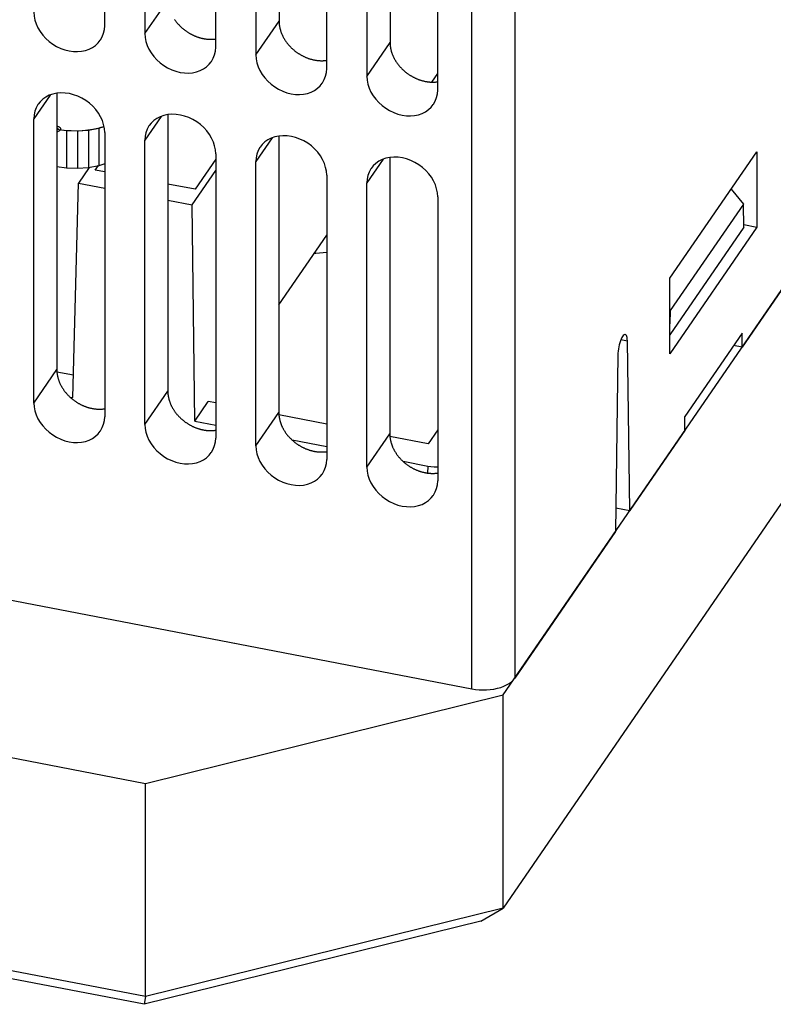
# Model space of a CAD drawing. Extents: x -837 to -216, y -123 to 601.
# Tile 74 of 136: x -305 to -279, y 380 to 416. Entities that reach past the tile are written whole.
import ezdxf

# ---------------------------------------------------------------- set-up
doc = ezdxf.new("R2010")
doc.units = 0
doc.header["$LTSCALE"] = 23.1
doc.layers.add('HEATSINK_AM_0', color=7, linetype='CONTINUOUS')

msp = doc.modelspace()

# ---------------------------------------------------------------- linework, layer by layer
at = {"layer": 'HEATSINK_AM_0', "color": 7}
for p, q in [((-288.172, 391.355), (-216.007, 496.424)), ((-216.007, 488.791), (-288.172, 383.723)), ((-287.762, 444.461), (-287.762, 391.953)), ((-289.3, 391.573), (-289.3, 444.081)), ((-302.446, 415.309), (-302.446, 431.338)), ((-296.19, 431.209), (-296.201, 415.477)), ((-301.008, 431.06), (-301.008, 415.032)), ((-298.471, 414.543), (-298.471, 430.571)), ((-292.215, 430.442), (-292.226, 414.71)), ((-297.033, 430.294), (-297.033, 414.266)), ((-294.496, 413.776), (-294.496, 429.804)), ((-293.058, 429.527), (-293.058, 413.499)), ((-290.521, 413.01), (-290.521, 429.038)), ((-301.008, 415.032), (-300.176, 416.243)), ((-297.033, 414.266), (-296.201, 415.477)), ((-293.058, 413.499), (-292.226, 414.71)), ((-290.732, 413.296), (-290.521, 413.603)), ((-304.4, 412.832), (-304.983, 411.983)), ((-304.154, 412.896), (-304.161, 403.003)), ((-300.425, 412.065), (-301.008, 411.216)), ((-300.179, 412.13), (-300.186, 402.236)), ((-304.983, 401.806), (-304.983, 411.983)), ((-302.655, 411.648), (-302.469, 411.706)), ((-302.498, 411.697), (-302.486, 411.701)), ((-302.486, 411.701), (-302.469, 411.706)), ((-304.155, 411.608), (-303.81, 411.561)), ((-303.81, 411.561), (-303.417, 411.549)), ((-303.81, 411.561), (-303.81, 410.212)), ((-303.417, 411.549), (-303.027, 411.579)), ((-303.417, 411.549), (-303.417, 410.201)), ((-303.027, 411.579), (-302.655, 411.648)), ((-303.027, 411.579), (-303.027, 410.23)), ((-302.655, 411.648), (-302.655, 410.299)), ((-302.511, 411.694), (-302.498, 411.697)), ((-302.446, 411.493), (-302.446, 401.317)), ((-296.204, 411.363), (-296.211, 401.47)), ((-301.008, 401.039), (-301.008, 411.216)), ((-296.45, 411.298), (-297.033, 410.449)), ((-298.471, 410.727), (-298.471, 400.55)), ((-282.202, 406.275), (-279.094, 410.801)), ((-279.094, 410.801), (-279.094, 408.098)), ((-302.655, 410.299), (-303.027, 410.23)), ((-302.782, 410.147), (-302.67, 410.31)), ((-302.446, 410.365), (-302.655, 410.299)), ((-298.471, 410.536), (-299.211, 409.458)), ((-297.033, 400.273), (-297.033, 410.449)), ((-292.475, 410.532), (-293.058, 409.683)), ((-292.229, 410.596), (-292.236, 400.703)), ((-303.81, 410.212), (-304.156, 410.259)), ((-303.417, 410.201), (-303.81, 410.212)), ((-303.027, 410.23), (-303.417, 410.201)), ((-303.003, 410.235), (-303.382, 409.682)), ((-302.446, 410.082), (-302.782, 410.147)), ((-299.315, 408.898), (-298.471, 410.126)), ((-294.496, 409.96), (-294.496, 399.783)), ((-303.584, 402), (-303.382, 409.682)), ((-303.382, 409.682), (-302.446, 409.502)), ((-299.211, 409.458), (-300.181, 409.645)), ((-293.058, 399.506), (-293.058, 409.683)), ((-280.014, 409.461), (-279.573, 408.926)), ((-300.181, 409.065), (-299.315, 408.898)), ((-299.221, 401.159), (-299.315, 408.898)), ((-290.521, 409.193), (-290.521, 399.017)), ((-279.573, 408.926), (-282.192, 405.113)), ((-279.555, 408.104), (-279.573, 408.926)), ((-279.557, 408.192), (-279.094, 408.098)), ((-279.555, 408.104), (-282.202, 404.251)), ((-279.094, 408.098), (-282.202, 403.572)), ((-296.209, 405.323), (-294.496, 407.816)), ((-277.657, 406.665), (-279.622, 403.803)), ((-282.202, 403.572), (-282.202, 406.275)), ((-282.192, 405.113), (-282.202, 405.127)), ((-282.192, 405.113), (-282.202, 404.638)), ((-279.622, 404.312), (-281.673, 401.326)), ((-279.622, 403.803), (-279.622, 404.312)), ((-283.957, 404.079), (-283.726, 404.034)), ((-283.639, 397.956), (-283.726, 404.034)), ((-279.621, 403.805), (-279.927, 403.868)), ((-284.068, 403.521), (-284.155, 397.204)), ((-304.983, 401.806), (-304.161, 403.003)), ((-303.563, 402.798), (-304.155, 402.912)), ((-301.008, 401.039), (-300.186, 402.236)), ((-303.687, 402.02), (-303.584, 402)), ((-299.221, 401.159), (-298.735, 401.866)), ((-298.471, 401.816), (-298.735, 401.866)), ((-299.221, 401.159), (-298.471, 401.014)), ((-297.033, 400.273), (-296.211, 401.47)), ((-294.496, 401.049), (-296.205, 401.379)), ((-281.674, 400.815), (-281.671, 401.329)), ((-290.521, 400.843), (-290.862, 400.348)), ((-281.673, 400.818), (-283.639, 397.956)), ((-295.737, 400.487), (-294.496, 400.247)), ((-293.058, 399.506), (-292.236, 400.703)), ((-290.862, 400.348), (-292.23, 400.612)), ((-291.762, 399.72), (-290.878, 399.549)), ((-290.878, 399.549), (-290.88, 399.3)), ((-284.143, 398.053), (-283.639, 397.956)), ((-284.155, 397.204), (-287.762, 391.953)), ((-314.92, 396.514), (-289.3, 391.573)), ((-300.989, 388.188), (-288.172, 391.355)), ((-288.172, 383.723), (-288.172, 391.355)), ((-313.91, 390.68), (-300.989, 388.188)), ((-300.989, 380.556), (-300.989, 388.188)), ((-288.172, 383.723), (-300.989, 380.556)), ((-288.97, 383.262), (-288.172, 383.723)), ((-288.97, 383.262), (-301.036, 380.28)), ((-300.989, 380.556), (-313.91, 383.048)), ((-301.036, 380.28), (-313.944, 382.77)), ((-300.989, 380.556), (-301.036, 380.28))]:
    msp.add_line(p, q, dxfattribs=at)
for points in [[(-304.983, 415.799), (-304.974, 415.658), (-304.946, 415.517), (-304.9, 415.376), (-304.837, 415.238), (-304.758, 415.105), (-304.664, 414.978), (-304.556, 414.86), (-304.437, 414.752), (-304.306, 414.656), (-304.167, 414.572), (-304.021, 414.502), (-303.87, 414.448), (-303.718, 414.41), (-303.566, 414.389), (-303.416, 414.384), (-303.27, 414.396), (-303.13, 414.425), (-302.999, 414.471), (-302.878, 414.532), (-302.769, 414.608), (-302.674, 414.699), (-302.602, 414.79)], [(-302.602, 414.79), (-302.593, 414.802), (-302.53, 414.917), (-302.483, 415.041), (-302.455, 415.172), (-302.446, 415.309)], [(-301.008, 415.032), (-300.999, 414.891), (-300.971, 414.751), (-300.925, 414.61), (-300.862, 414.471), (-300.783, 414.338), (-300.689, 414.211), (-300.581, 414.093), (-300.462, 413.986), (-300.331, 413.889), (-300.192, 413.805), (-300.046, 413.736), (-299.896, 413.681), (-299.743, 413.643), (-299.591, 413.622), (-299.441, 413.617), (-299.295, 413.63), (-299.155, 413.659), (-299.024, 413.704), (-298.903, 413.765), (-298.794, 413.842), (-298.699, 413.932), (-298.627, 414.023)], [(-298.627, 414.023), (-298.618, 414.036), (-298.555, 414.151), (-298.508, 414.275), (-298.481, 414.405), (-298.471, 414.543)], [(-297.033, 414.266), (-297.024, 414.125), (-296.996, 413.984), (-296.95, 413.843), (-296.888, 413.705), (-296.808, 413.571), (-296.714, 413.444), (-296.606, 413.327), (-296.487, 413.219), (-296.356, 413.122), (-296.217, 413.038), (-296.071, 412.969), (-295.921, 412.915), (-295.768, 412.877), (-295.616, 412.855), (-295.466, 412.851), (-295.32, 412.863), (-295.18, 412.892), (-295.049, 412.938), (-294.928, 412.999), (-294.82, 413.075), (-294.724, 413.166), (-294.652, 413.257)], [(-294.652, 413.257), (-294.643, 413.269), (-294.58, 413.384), (-294.533, 413.508), (-294.506, 413.638), (-294.496, 413.776)], [(-293.058, 413.499), (-293.049, 413.358), (-293.021, 413.217), (-292.976, 413.076), (-292.913, 412.938), (-292.833, 412.805), (-292.739, 412.678), (-292.632, 412.56), (-292.512, 412.452), (-292.381, 412.356), (-292.242, 412.272), (-292.096, 412.202), (-291.946, 412.148), (-291.793, 412.11), (-291.641, 412.089), (-291.491, 412.084), (-291.345, 412.096), (-291.205, 412.125), (-291.074, 412.171), (-290.953, 412.232), (-290.845, 412.308), (-290.749, 412.399), (-290.677, 412.49)], [(-302.446, 411.493), (-302.455, 411.634), (-302.483, 411.775), (-302.529, 411.916), (-302.592, 412.054), (-302.671, 412.188), (-302.765, 412.314), (-302.873, 412.432), (-302.992, 412.54), (-303.123, 412.637), (-303.262, 412.72), (-303.408, 412.79), (-303.559, 412.844), (-303.711, 412.882), (-303.863, 412.904), (-304.013, 412.908), (-304.159, 412.896), (-304.299, 412.867), (-304.43, 412.821), (-304.551, 412.76), (-304.66, 412.684), (-304.755, 412.593), (-304.827, 412.502)], [(-290.677, 412.49), (-290.669, 412.502), (-290.605, 412.617), (-290.558, 412.741), (-290.531, 412.872), (-290.521, 413.01)], [(-304.827, 412.502), (-304.836, 412.49), (-304.899, 412.375), (-304.946, 412.251), (-304.974, 412.12), (-304.983, 411.983)], [(-298.471, 410.727), (-298.481, 410.868), (-298.508, 411.008), (-298.554, 411.149), (-298.617, 411.287), (-298.696, 411.421), (-298.79, 411.548), (-298.898, 411.665), (-299.017, 411.773), (-299.148, 411.87), (-299.287, 411.954), (-299.433, 412.023), (-299.584, 412.077), (-299.736, 412.115), (-299.888, 412.137), (-300.038, 412.141), (-300.184, 412.129), (-300.324, 412.1), (-300.455, 412.055), (-300.576, 411.993), (-300.685, 411.917), (-300.78, 411.827), (-300.852, 411.736)], [(-304.024, 411.586), (-304.015, 411.605), (-304.014, 411.625), (-304.021, 411.645), (-304.036, 411.663), (-304.058, 411.679), (-304.086, 411.693), (-304.119, 411.703), (-304.155, 411.709)], [(-300.852, 411.736), (-300.861, 411.723), (-300.925, 411.608), (-300.971, 411.484), (-300.999, 411.354), (-301.008, 411.216)], [(-304.155, 411.611), (-303.906, 411.575), (-303.65, 411.556), (-303.385, 411.555), (-303.129, 411.572), (-302.873, 411.608), (-302.629, 411.661)], [(-304.118, 411.604), (-304.114, 411.612), (-304.113, 411.62), (-304.116, 411.628), (-304.122, 411.636), (-304.13, 411.643), (-304.142, 411.649), (-304.155, 411.653)], [(-304.155, 411.582), (-304.147, 411.584), (-304.139, 411.587), (-304.132, 411.591), (-304.127, 411.595), (-304.122, 411.599), (-304.118, 411.604)], [(-304.155, 411.526), (-304.126, 411.531), (-304.099, 411.538), (-304.075, 411.547), (-304.054, 411.558), (-304.036, 411.571), (-304.024, 411.586)], [(-302.629, 411.661), (-302.61, 411.665), (-302.591, 411.67), (-302.573, 411.676), (-302.554, 411.681), (-302.536, 411.686), (-302.511, 411.694)], [(-294.496, 409.96), (-294.506, 410.101), (-294.533, 410.241), (-294.579, 410.382), (-294.642, 410.521), (-294.721, 410.654), (-294.815, 410.781), (-294.923, 410.899), (-295.043, 411.007), (-295.173, 411.103), (-295.313, 411.187), (-295.458, 411.256), (-295.609, 411.311), (-295.761, 411.349), (-295.913, 411.37), (-296.063, 411.375), (-296.209, 411.363), (-296.349, 411.333), (-296.48, 411.288), (-296.601, 411.227), (-296.71, 411.151), (-296.805, 411.06), (-296.877, 410.969)], [(-296.877, 410.969), (-296.886, 410.957), (-296.95, 410.842), (-296.996, 410.718), (-297.024, 410.587), (-297.033, 410.449)], [(-290.521, 409.193), (-290.531, 409.334), (-290.558, 409.475), (-290.604, 409.616), (-290.667, 409.754), (-290.746, 409.888), (-290.841, 410.014), (-290.948, 410.132), (-291.068, 410.24), (-291.198, 410.337), (-291.338, 410.42), (-291.484, 410.49), (-291.634, 410.544), (-291.786, 410.582), (-291.938, 410.604), (-292.089, 410.608), (-292.234, 410.596), (-292.374, 410.567), (-292.505, 410.521), (-292.626, 410.46), (-292.735, 410.384), (-292.83, 410.293), (-292.903, 410.202)], [(-292.903, 410.202), (-292.911, 410.19), (-292.975, 410.075), (-293.021, 409.951), (-293.049, 409.82), (-293.058, 409.683)], [(-294.496, 407.193), (-294.621, 407.178), (-294.881, 407.161), (-294.946, 407.161)], [(-283.802, 404.261), (-283.823, 404.26), (-283.848, 404.248), (-283.873, 404.224), (-283.9, 404.19), (-283.926, 404.146), (-283.951, 404.092), (-283.976, 404.031), (-283.998, 403.964), (-284.018, 403.892), (-284.035, 403.817), (-284.049, 403.741), (-284.059, 403.665), (-284.066, 403.592), (-284.068, 403.521)], [(-283.726, 404.034), (-283.729, 404.096), (-283.736, 404.149), (-283.747, 404.193), (-283.762, 404.227), (-283.78, 404.25), (-283.802, 404.261)], [(-304.983, 401.806), (-304.974, 401.665), (-304.946, 401.524), (-304.9, 401.383), (-304.837, 401.245), (-304.758, 401.112), (-304.664, 400.985), (-304.556, 400.867), (-304.437, 400.759), (-304.306, 400.663), (-304.167, 400.579), (-304.021, 400.509), (-303.87, 400.455), (-303.718, 400.417), (-303.566, 400.396), (-303.416, 400.391), (-303.27, 400.403), (-303.13, 400.433), (-302.999, 400.478), (-302.878, 400.539), (-302.769, 400.615), (-302.674, 400.706), (-302.602, 400.797)], [(-302.602, 400.797), (-302.593, 400.809), (-302.53, 400.924), (-302.483, 401.048), (-302.455, 401.179), (-302.446, 401.317)], [(-301.008, 401.039), (-300.999, 400.898), (-300.971, 400.758), (-300.925, 400.617), (-300.862, 400.479), (-300.783, 400.345), (-300.689, 400.218), (-300.581, 400.1), (-300.462, 399.993), (-300.331, 399.896), (-300.192, 399.812), (-300.046, 399.743), (-299.896, 399.689), (-299.743, 399.651), (-299.591, 399.629), (-299.441, 399.624), (-299.295, 399.637), (-299.155, 399.666), (-299.024, 399.711), (-298.903, 399.773), (-298.794, 399.849), (-298.699, 399.939), (-298.627, 400.03)], [(-298.627, 400.03), (-298.618, 400.043), (-298.555, 400.158), (-298.508, 400.282), (-298.481, 400.412), (-298.471, 400.55)], [(-297.033, 400.273), (-297.024, 400.132), (-296.996, 399.991), (-296.95, 399.85), (-296.888, 399.712), (-296.808, 399.578), (-296.714, 399.452), (-296.606, 399.334), (-296.487, 399.226), (-296.356, 399.129), (-296.217, 399.046), (-296.071, 398.976), (-295.921, 398.922), (-295.768, 398.884), (-295.616, 398.862), (-295.466, 398.858), (-295.32, 398.87), (-295.18, 398.899), (-295.049, 398.945), (-294.928, 399.006), (-294.82, 399.082), (-294.724, 399.173), (-294.652, 399.264)], [(-294.652, 399.264), (-294.643, 399.276), (-294.58, 399.391), (-294.533, 399.515), (-294.506, 399.646), (-294.496, 399.783)], [(-293.058, 399.506), (-293.049, 399.365), (-293.021, 399.225), (-292.976, 399.084), (-292.913, 398.945), (-292.833, 398.812), (-292.739, 398.685), (-292.632, 398.567), (-292.512, 398.459), (-292.381, 398.363), (-292.242, 398.279), (-292.096, 398.21), (-291.946, 398.155), (-291.793, 398.117), (-291.641, 398.096), (-291.491, 398.091), (-291.345, 398.103), (-291.205, 398.133), (-291.074, 398.178), (-290.953, 398.239), (-290.845, 398.315), (-290.749, 398.406), (-290.677, 398.497)], [(-290.878, 399.549), (-290.761, 399.531), (-290.642, 399.522), (-290.522, 399.521), (-290.521, 399.521)], [(-290.677, 398.497), (-290.669, 398.51), (-290.605, 398.624), (-290.558, 398.748), (-290.531, 398.879), (-290.521, 399.017)], [(-289.3, 391.573), (-289.169, 391.552), (-289.037, 391.539), (-288.903, 391.534), (-288.768, 391.538), (-288.636, 391.549), (-288.506, 391.568), (-288.382, 391.594), (-288.264, 391.627), (-288.154, 391.668), (-288.052, 391.714), (-287.961, 391.767), (-287.882, 391.825), (-287.815, 391.886), (-287.762, 391.953)]]:
    msp.add_lwpolyline(points, dxfattribs=at)
for points in [[(-299.944, 415.536, 0), (-299.932, 415.52, 0), (-299.921, 415.504, 0), (-299.91, 415.488, 0), (-299.898, 415.472, 0), (-299.886, 415.457, 0), (-299.873, 415.441, 0), (-299.861, 415.426, 0), (-299.848, 415.41, 0), (-299.835, 415.395, 0), (-299.822, 415.38, 0), (-299.809, 415.365, 0), (-299.795, 415.351, 0), (-299.782, 415.336, 0), (-299.768, 415.322, 0), (-299.754, 415.307, 0), (-299.739, 415.293, 0), (-299.725, 415.279, 0), (-299.71, 415.265, 0), (-299.695, 415.252, 0), (-299.68, 415.238, 0), (-299.665, 415.225, 0), (-299.65, 415.212, 0), (-299.634, 415.199, 0), (-299.619, 415.186, 0), (-299.603, 415.174, 0), (-299.587, 415.161, 0), (-299.571, 415.149, 0), (-299.554, 415.137, 0), (-299.538, 415.125, 0), (-299.521, 415.113, 0), (-299.504, 415.102, 0), (-299.487, 415.091, 0), (-299.47, 415.08, 0), (-299.453, 415.069, 0), (-299.436, 415.058, 0), (-299.419, 415.048, 0), (-299.401, 415.038, 0), (-299.384, 415.028, 0), (-299.366, 415.018, 0), (-299.348, 415.008, 0), (-299.33, 414.999, 0), (-299.312, 414.99, 0), (-299.294, 414.981, 0), (-299.276, 414.973, 0), (-299.257, 414.964, 0), (-299.239, 414.956, 0), (-299.221, 414.948, 0), (-299.202, 414.94, 0), (-299.184, 414.933, 0), (-299.165, 414.926, 0), (-299.146, 414.919, 0), (-299.128, 414.912, 0), (-299.109, 414.906, 0), (-299.09, 414.899, 0), (-299.071, 414.893, 0), (-299.052, 414.888, 0), (-299.033, 414.882, 0), (-299.014, 414.877, 0), (-298.995, 414.872, 0), (-298.976, 414.867, 0), (-298.957, 414.863, 0), (-298.938, 414.859, 0), (-298.919, 414.855, 0), (-298.9, 414.851, 0), (-298.881, 414.848, 0), (-298.862, 414.844, 0), (-298.843, 414.842, 0), (-298.824, 414.839, 0), (-298.805, 414.836, 0), (-298.786, 414.834, 0), (-298.767, 414.833, 0), (-298.748, 414.831, 0), (-298.729, 414.83, 0), (-298.71, 414.829, 0), (-298.691, 414.828, 0), (-298.673, 414.827, 0), (-298.654, 414.827, 0), (-298.635, 414.827, 0), (-298.617, 414.827, 0), (-298.598, 414.828, 0), (-298.58, 414.828, 0), (-298.561, 414.829, 0), (-298.543, 414.831, 0), (-298.525, 414.832, 0), (-298.507, 414.834, 0), (-298.489, 414.836, 0), (-298.471, 414.839, 0)], [(-296.201, 415.477, 0), (-296.201, 415.46, 0), (-296.201, 415.442, 0), (-296.2, 415.425, 0), (-296.199, 415.407, 0), (-296.198, 415.39, 0), (-296.196, 415.373, 0), (-296.194, 415.355, 0), (-296.192, 415.338, 0), (-296.19, 415.32, 0), (-296.187, 415.302, 0), (-296.184, 415.285, 0), (-296.181, 415.267, 0), (-296.177, 415.25, 0), (-296.174, 415.232, 0), (-296.169, 415.214, 0), (-296.165, 415.197, 0), (-296.16, 415.179, 0), (-296.155, 415.162, 0), (-296.15, 415.144, 0), (-296.145, 415.127, 0), (-296.139, 415.109, 0), (-296.133, 415.092, 0), (-296.127, 415.074, 0), (-296.12, 415.057, 0), (-296.113, 415.039, 0), (-296.106, 415.022, 0), (-296.099, 415.005, 0), (-296.091, 414.987, 0), (-296.083, 414.97, 0), (-296.075, 414.953, 0), (-296.067, 414.936, 0), (-296.058, 414.919, 0), (-296.049, 414.902, 0), (-296.04, 414.885, 0), (-296.03, 414.868, 0), (-296.021, 414.852, 0), (-296.011, 414.835, 0), (-296.001, 414.819, 0), (-295.99, 414.802, 0), (-295.98, 414.786, 0), (-295.969, 414.77, 0), (-295.958, 414.753, 0), (-295.946, 414.737, 0), (-295.935, 414.722, 0), (-295.923, 414.706, 0), (-295.911, 414.69, 0), (-295.899, 414.675, 0), (-295.886, 414.659, 0), (-295.873, 414.644, 0), (-295.861, 414.629, 0), (-295.847, 414.614, 0), (-295.834, 414.599, 0), (-295.821, 414.584, 0), (-295.807, 414.569, 0), (-295.793, 414.555, 0), (-295.779, 414.541, 0), (-295.765, 414.527, 0), (-295.75, 414.513, 0), (-295.735, 414.499, 0), (-295.721, 414.485, 0), (-295.706, 414.472, 0), (-295.69, 414.458, 0), (-295.675, 414.445, 0), (-295.659, 414.432, 0), (-295.644, 414.419, 0), (-295.628, 414.407, 0), (-295.612, 414.394, 0), (-295.596, 414.382, 0), (-295.579, 414.37, 0), (-295.563, 414.358, 0), (-295.546, 414.347, 0), (-295.529, 414.335, 0), (-295.513, 414.324, 0), (-295.496, 414.313, 0), (-295.478, 414.302, 0), (-295.461, 414.292, 0), (-295.444, 414.281, 0), (-295.426, 414.271, 0), (-295.409, 414.261, 0), (-295.391, 414.251, 0), (-295.373, 414.242, 0), (-295.355, 414.232, 0), (-295.337, 414.223, 0), (-295.319, 414.215, 0), (-295.301, 414.206, 0), (-295.283, 414.198, 0), (-295.264, 414.189, 0), (-295.246, 414.181, 0), (-295.227, 414.174, 0), (-295.209, 414.166, 0), (-295.19, 414.159, 0), (-295.171, 414.152, 0), (-295.153, 414.145, 0), (-295.134, 414.139, 0), (-295.115, 414.133, 0), (-295.096, 414.127, 0), (-295.077, 414.121, 0), (-295.058, 414.116, 0), (-295.039, 414.11, 0), (-295.02, 414.105, 0), (-295.001, 414.101, 0), (-294.982, 414.096, 0), (-294.963, 414.092, 0), (-294.944, 414.088, 0), (-294.925, 414.084, 0), (-294.906, 414.081, 0), (-294.887, 414.078, 0), (-294.868, 414.075, 0), (-294.849, 414.072, 0), (-294.83, 414.07, 0), (-294.811, 414.068, 0), (-294.792, 414.066, 0), (-294.773, 414.064, 0), (-294.754, 414.063, 0), (-294.735, 414.062, 0), (-294.716, 414.061, 0), (-294.698, 414.061, 0), (-294.679, 414.06, 0), (-294.66, 414.06, 0), (-294.642, 414.06, 0), (-294.623, 414.061, 0), (-294.605, 414.062, 0), (-294.586, 414.063, 0), (-294.568, 414.064, 0), (-294.55, 414.066, 0), (-294.532, 414.068, 0), (-294.514, 414.07, 0), (-294.496, 414.072, 0)], [(-292.226, 414.71, 0), (-292.226, 414.693, 0), (-292.226, 414.676, 0), (-292.225, 414.658, 0), (-292.224, 414.641, 0), (-292.223, 414.623, 0), (-292.221, 414.606, 0), (-292.22, 414.588, 0), (-292.217, 414.571, 0), (-292.215, 414.553, 0), (-292.212, 414.536, 0), (-292.209, 414.518, 0), (-292.206, 414.501, 0), (-292.203, 414.483, 0), (-292.199, 414.465, 0), (-292.195, 414.448, 0), (-292.19, 414.43, 0), (-292.186, 414.413, 0), (-292.181, 414.395, 0), (-292.175, 414.377, 0), (-292.17, 414.36, 0), (-292.164, 414.342, 0), (-292.158, 414.325, 0), (-292.152, 414.307, 0), (-292.145, 414.29, 0), (-292.138, 414.273, 0), (-292.131, 414.255, 0), (-292.124, 414.238, 0), (-292.116, 414.221, 0), (-292.108, 414.204, 0), (-292.1, 414.186, 0), (-292.092, 414.169, 0), (-292.083, 414.152, 0), (-292.074, 414.135, 0), (-292.065, 414.119, 0), (-292.055, 414.102, 0), (-292.046, 414.085, 0), (-292.036, 414.068, 0), (-292.026, 414.052, 0), (-292.015, 414.036, 0), (-292.005, 414.019, 0), (-291.994, 414.003, 0), (-291.983, 413.987, 0), (-291.971, 413.971, 0), (-291.96, 413.955, 0), (-291.948, 413.939, 0), (-291.936, 413.923, 0), (-291.924, 413.908, 0), (-291.911, 413.893, 0), (-291.898, 413.877, 0), (-291.886, 413.862, 0), (-291.872, 413.847, 0), (-291.859, 413.832, 0), (-291.846, 413.817, 0), (-291.832, 413.803, 0), (-291.818, 413.788, 0), (-291.804, 413.774, 0), (-291.79, 413.76, 0), (-291.775, 413.746, 0), (-291.76, 413.732, 0), (-291.746, 413.718, 0), (-291.731, 413.705, 0), (-291.715, 413.692, 0), (-291.7, 413.679, 0), (-291.684, 413.666, 0), (-291.669, 413.653, 0), (-291.653, 413.64, 0), (-291.637, 413.628, 0), (-291.621, 413.616, 0), (-291.604, 413.604, 0), (-291.588, 413.592, 0), (-291.571, 413.58, 0), (-291.555, 413.569, 0), (-291.538, 413.557, 0), (-291.521, 413.546, 0), (-291.504, 413.536, 0), (-291.486, 413.525, 0), (-291.469, 413.515, 0), (-291.451, 413.504, 0), (-291.434, 413.494, 0), (-291.416, 413.485, 0), (-291.398, 413.475, 0), (-291.38, 413.466, 0), (-291.362, 413.457, 0), (-291.344, 413.448, 0), (-291.326, 413.439, 0), (-291.308, 413.431, 0), (-291.289, 413.423, 0), (-291.271, 413.415, 0), (-291.252, 413.407, 0), (-291.234, 413.4, 0), (-291.215, 413.393, 0), (-291.196, 413.386, 0), (-291.178, 413.379, 0), (-291.159, 413.372, 0), (-291.14, 413.366, 0), (-291.121, 413.36, 0), (-291.102, 413.354, 0), (-291.083, 413.349, 0), (-291.064, 413.344, 0), (-291.045, 413.339, 0), (-291.026, 413.334, 0), (-291.007, 413.33, 0), (-290.988, 413.325, 0), (-290.969, 413.321, 0), (-290.95, 413.318, 0), (-290.931, 413.314, 0), (-290.912, 413.311, 0), (-290.893, 413.308, 0), (-290.874, 413.306, 0), (-290.855, 413.303, 0), (-290.836, 413.301, 0), (-290.817, 413.299, 0), (-290.798, 413.298, 0), (-290.779, 413.296, 0), (-290.76, 413.295, 0), (-290.742, 413.294, 0), (-290.723, 413.294, 0), (-290.704, 413.294, 0), (-290.685, 413.294, 0), (-290.667, 413.294, 0), (-290.648, 413.294, 0), (-290.63, 413.295, 0), (-290.612, 413.296, 0), (-290.593, 413.297, 0), (-290.575, 413.299, 0), (-290.557, 413.301, 0), (-290.539, 413.303, 0), (-290.521, 413.305, 0)], [(-304.161, 403.003, 0), (-304.161, 402.985, 0), (-304.16, 402.968, 0), (-304.16, 402.951, 0), (-304.159, 402.933, 0), (-304.157, 402.916, 0), (-304.156, 402.898, 0), (-304.154, 402.881, 0), (-304.152, 402.863, 0), (-304.149, 402.845, 0), (-304.147, 402.828, 0), (-304.144, 402.81, 0), (-304.14, 402.792, 0), (-304.137, 402.775, 0), (-304.133, 402.757, 0), (-304.129, 402.739, 0), (-304.124, 402.722, 0), (-304.12, 402.704, 0), (-304.115, 402.686, 0), (-304.11, 402.669, 0), (-304.104, 402.651, 0), (-304.098, 402.634, 0), (-304.092, 402.616, 0), (-304.086, 402.598, 0), (-304.079, 402.581, 0), (-304.072, 402.563, 0), (-304.065, 402.546, 0), (-304.058, 402.529, 0), (-304.05, 402.511, 0), (-304.042, 402.494, 0), (-304.034, 402.477, 0), (-304.025, 402.46, 0), (-304.016, 402.443, 0), (-304.007, 402.426, 0), (-303.998, 402.409, 0), (-303.989, 402.392, 0), (-303.979, 402.375, 0), (-303.969, 402.359, 0), (-303.959, 402.342, 0), (-303.948, 402.326, 0), (-303.937, 402.309, 0), (-303.926, 402.293, 0), (-303.915, 402.277, 0), (-303.904, 402.261, 0), (-303.892, 402.245, 0), (-303.88, 402.229, 0), (-303.868, 402.213, 0), (-303.856, 402.198, 0), (-303.843, 402.182, 0), (-303.83, 402.167, 0), (-303.817, 402.152, 0), (-303.804, 402.136, 0), (-303.791, 402.122, 0), (-303.777, 402.107, 0), (-303.763, 402.092, 0), (-303.749, 402.078, 0), (-303.735, 402.063, 0), (-303.721, 402.049, 0), (-303.706, 402.035, 0), (-303.691, 402.021, 0), (-303.676, 402.008, 0), (-303.661, 401.994, 0), (-303.646, 401.981, 0), (-303.63, 401.968, 0), (-303.615, 401.955, 0), (-303.599, 401.942, 0), (-303.583, 401.929, 0), (-303.567, 401.917, 0), (-303.551, 401.905, 0), (-303.534, 401.893, 0), (-303.518, 401.881, 0), (-303.501, 401.869, 0), (-303.484, 401.858, 0), (-303.467, 401.847, 0), (-303.45, 401.836, 0), (-303.433, 401.825, 0), (-303.415, 401.814, 0), (-303.398, 401.804, 0), (-303.38, 401.794, 0), (-303.362, 401.784, 0), (-303.345, 401.774, 0), (-303.327, 401.765, 0), (-303.309, 401.755, 0), (-303.29, 401.746, 0), (-303.272, 401.738, 0), (-303.254, 401.729, 0), (-303.236, 401.721, 0), (-303.217, 401.713, 0), (-303.199, 401.705, 0), (-303.18, 401.697, 0), (-303.161, 401.69, 0), (-303.143, 401.683, 0), (-303.124, 401.676, 0), (-303.105, 401.669, 0), (-303.086, 401.663, 0), (-303.067, 401.656, 0), (-303.048, 401.651, 0), (-303.029, 401.645, 0), (-303.01, 401.639, 0), (-302.991, 401.634, 0), (-302.972, 401.629, 0), (-302.953, 401.625, 0), (-302.934, 401.62, 0), (-302.915, 401.616, 0), (-302.895, 401.612, 0), (-302.876, 401.609, 0), (-302.857, 401.606, 0), (-302.838, 401.603, 0), (-302.819, 401.6, 0), (-302.8, 401.597, 0), (-302.781, 401.595, 0), (-302.762, 401.593, 0), (-302.743, 401.591, 0), (-302.724, 401.59, 0), (-302.705, 401.588, 0), (-302.686, 401.587, 0), (-302.667, 401.587, 0), (-302.648, 401.586, 0), (-302.629, 401.586, 0), (-302.611, 401.586, 0), (-302.592, 401.587, 0), (-302.573, 401.587, 0), (-302.555, 401.588, 0), (-302.537, 401.59, 0), (-302.518, 401.591, 0), (-302.5, 401.593, 0), (-302.482, 401.595, 0), (-302.464, 401.597, 0), (-302.446, 401.599, 0)], [(-300.186, 402.236, 0), (-300.186, 402.219, 0), (-300.186, 402.201, 0), (-300.185, 402.184, 0), (-300.184, 402.167, 0), (-300.183, 402.149, 0), (-300.181, 402.132, 0), (-300.179, 402.114, 0), (-300.177, 402.096, 0), (-300.175, 402.079, 0), (-300.172, 402.061, 0), (-300.169, 402.043, 0), (-300.166, 402.026, 0), (-300.162, 402.008, 0), (-300.158, 401.99, 0), (-300.154, 401.973, 0), (-300.15, 401.955, 0), (-300.145, 401.937, 0), (-300.14, 401.92, 0), (-300.135, 401.902, 0), (-300.129, 401.885, 0), (-300.123, 401.867, 0), (-300.117, 401.849, 0), (-300.111, 401.832, 0), (-300.104, 401.814, 0), (-300.097, 401.797, 0), (-300.09, 401.779, 0), (-300.083, 401.762, 0), (-300.075, 401.745, 0), (-300.067, 401.728, 0), (-300.059, 401.71, 0), (-300.05, 401.693, 0), (-300.042, 401.676, 0), (-300.033, 401.659, 0), (-300.023, 401.642, 0), (-300.014, 401.625, 0), (-300.004, 401.609, 0), (-299.994, 401.592, 0), (-299.984, 401.575, 0), (-299.973, 401.559, 0), (-299.962, 401.543, 0), (-299.952, 401.526, 0), (-299.94, 401.51, 0), (-299.929, 401.494, 0), (-299.917, 401.478, 0), (-299.905, 401.462, 0), (-299.893, 401.447, 0), (-299.881, 401.431, 0), (-299.868, 401.415, 0), (-299.856, 401.4, 0), (-299.843, 401.385, 0), (-299.829, 401.37, 0), (-299.816, 401.355, 0), (-299.802, 401.34, 0), (-299.788, 401.326, 0), (-299.774, 401.311, 0), (-299.76, 401.297, 0), (-299.746, 401.283, 0), (-299.731, 401.269, 0), (-299.716, 401.255, 0), (-299.702, 401.241, 0), (-299.686, 401.228, 0), (-299.671, 401.214, 0), (-299.656, 401.201, 0), (-299.64, 401.188, 0), (-299.624, 401.175, 0), (-299.608, 401.163, 0), (-299.592, 401.15, 0), (-299.576, 401.138, 0), (-299.559, 401.126, 0), (-299.543, 401.114, 0), (-299.526, 401.103, 0), (-299.509, 401.091, 0), (-299.492, 401.08, 0), (-299.475, 401.069, 0), (-299.458, 401.058, 0), (-299.44, 401.048, 0), (-299.423, 401.037, 0), (-299.405, 401.027, 0), (-299.388, 401.017, 0), (-299.37, 401.008, 0), (-299.352, 400.998, 0), (-299.334, 400.989, 0), (-299.316, 400.98, 0), (-299.297, 400.971, 0), (-299.279, 400.962, 0), (-299.261, 400.954, 0), (-299.242, 400.946, 0), (-299.224, 400.938, 0), (-299.205, 400.93, 0), (-299.186, 400.923, 0), (-299.168, 400.916, 0), (-299.149, 400.909, 0), (-299.13, 400.902, 0), (-299.111, 400.896, 0), (-299.092, 400.89, 0), (-299.073, 400.884, 0), (-299.054, 400.878, 0), (-299.035, 400.873, 0), (-299.016, 400.868, 0), (-298.997, 400.863, 0), (-298.978, 400.858, 0), (-298.959, 400.854, 0), (-298.94, 400.85, 0), (-298.92, 400.846, 0), (-298.901, 400.842, 0), (-298.882, 400.839, 0), (-298.863, 400.836, 0), (-298.844, 400.833, 0), (-298.825, 400.831, 0), (-298.806, 400.828, 0), (-298.787, 400.826, 0), (-298.768, 400.825, 0), (-298.749, 400.823, 0), (-298.73, 400.822, 0), (-298.711, 400.821, 0), (-298.692, 400.82, 0), (-298.673, 400.82, 0), (-298.654, 400.82, 0), (-298.636, 400.82, 0), (-298.617, 400.82, 0), (-298.599, 400.821, 0), (-298.58, 400.822, 0), (-298.562, 400.823, 0), (-298.543, 400.824, 0), (-298.525, 400.826, 0), (-298.507, 400.828, 0), (-298.489, 400.83, 0), (-298.471, 400.833, 0)], [(-296.211, 401.47, 0), (-296.211, 401.452, 0), (-296.211, 401.435, 0), (-296.21, 401.417, 0), (-296.209, 401.4, 0), (-296.208, 401.382, 0), (-296.206, 401.365, 0), (-296.204, 401.347, 0), (-296.202, 401.33, 0), (-296.2, 401.312, 0), (-296.197, 401.294, 0), (-296.194, 401.277, 0), (-296.191, 401.259, 0), (-296.187, 401.241, 0), (-296.183, 401.224, 0), (-296.179, 401.206, 0), (-296.175, 401.188, 0), (-296.17, 401.171, 0), (-296.165, 401.153, 0), (-296.16, 401.135, 0), (-296.154, 401.118, 0), (-296.148, 401.1, 0), (-296.142, 401.083, 0), (-296.136, 401.065, 0), (-296.129, 401.048, 0), (-296.122, 401.03, 0), (-296.115, 401.013, 0), (-296.108, 400.995, 0), (-296.1, 400.978, 0), (-296.092, 400.961, 0), (-296.084, 400.944, 0), (-296.075, 400.927, 0), (-296.067, 400.909, 0), (-296.058, 400.892, 0), (-296.048, 400.876, 0), (-296.039, 400.859, 0), (-296.029, 400.842, 0), (-296.019, 400.825, 0), (-296.009, 400.809, 0), (-295.998, 400.792, 0), (-295.988, 400.776, 0), (-295.977, 400.76, 0), (-295.965, 400.743, 0), (-295.954, 400.727, 0), (-295.942, 400.711, 0), (-295.93, 400.696, 0), (-295.918, 400.68, 0), (-295.906, 400.664, 0), (-295.893, 400.649, 0), (-295.881, 400.633, 0), (-295.868, 400.618, 0), (-295.854, 400.603, 0), (-295.841, 400.588, 0), (-295.827, 400.574, 0), (-295.814, 400.559, 0), (-295.8, 400.544, 0), (-295.785, 400.53, 0), (-295.771, 400.516, 0), (-295.756, 400.502, 0), (-295.742, 400.488, 0), (-295.727, 400.474, 0), (-295.711, 400.461, 0), (-295.696, 400.448, 0), (-295.681, 400.435, 0), (-295.665, 400.422, 0), (-295.649, 400.409, 0), (-295.633, 400.396, 0), (-295.617, 400.384, 0), (-295.601, 400.372, 0), (-295.584, 400.36, 0), (-295.568, 400.348, 0), (-295.551, 400.336, 0), (-295.534, 400.325, 0), (-295.517, 400.313, 0), (-295.5, 400.302, 0), (-295.483, 400.292, 0), (-295.465, 400.281, 0), (-295.448, 400.271, 0), (-295.43, 400.261, 0), (-295.413, 400.251, 0), (-295.395, 400.241, 0), (-295.377, 400.231, 0), (-295.359, 400.222, 0), (-295.341, 400.213, 0), (-295.322, 400.204, 0), (-295.304, 400.196, 0), (-295.286, 400.187, 0), (-295.267, 400.179, 0), (-295.249, 400.171, 0), (-295.23, 400.164, 0), (-295.211, 400.156, 0), (-295.193, 400.149, 0), (-295.174, 400.142, 0), (-295.155, 400.136, 0), (-295.136, 400.129, 0), (-295.117, 400.123, 0), (-295.098, 400.117, 0), (-295.079, 400.112, 0), (-295.06, 400.106, 0), (-295.041, 400.101, 0), (-295.022, 400.096, 0), (-295.003, 400.092, 0), (-294.984, 400.087, 0), (-294.965, 400.083, 0), (-294.946, 400.079, 0), (-294.926, 400.076, 0), (-294.907, 400.072, 0), (-294.888, 400.069, 0), (-294.869, 400.066, 0), (-294.85, 400.064, 0), (-294.831, 400.062, 0), (-294.812, 400.06, 0), (-294.793, 400.058, 0), (-294.774, 400.056, 0), (-294.755, 400.055, 0), (-294.736, 400.054, 0), (-294.717, 400.054, 0), (-294.698, 400.053, 0), (-294.68, 400.053, 0), (-294.661, 400.053, 0), (-294.642, 400.053, 0), (-294.624, 400.054, 0), (-294.605, 400.055, 0), (-294.587, 400.056, 0), (-294.568, 400.058, 0), (-294.55, 400.059, 0), (-294.532, 400.061, 0), (-294.514, 400.064, 0), (-294.496, 400.066, 0)], [(-292.236, 400.703, 0), (-292.236, 400.686, 0), (-292.236, 400.668, 0), (-292.235, 400.651, 0), (-292.234, 400.633, 0), (-292.233, 400.616, 0), (-292.231, 400.598, 0), (-292.229, 400.581, 0), (-292.227, 400.563, 0), (-292.225, 400.546, 0), (-292.222, 400.528, 0), (-292.219, 400.51, 0), (-292.216, 400.493, 0), (-292.212, 400.475, 0), (-292.208, 400.457, 0), (-292.204, 400.439, 0), (-292.2, 400.422, 0), (-292.195, 400.404, 0), (-292.19, 400.386, 0), (-292.185, 400.369, 0), (-292.179, 400.351, 0), (-292.173, 400.334, 0), (-292.167, 400.316, 0), (-292.161, 400.299, 0), (-292.154, 400.281, 0), (-292.147, 400.264, 0), (-292.14, 400.246, 0), (-292.133, 400.229, 0), (-292.125, 400.212, 0), (-292.117, 400.194, 0), (-292.109, 400.177, 0), (-292.1, 400.16, 0), (-292.092, 400.143, 0), (-292.083, 400.126, 0), (-292.073, 400.109, 0), (-292.064, 400.092, 0), (-292.054, 400.075, 0), (-292.044, 400.059, 0), (-292.034, 400.042, 0), (-292.023, 400.026, 0), (-292.013, 400.009, 0), (-292.002, 399.993, 0), (-291.991, 399.977, 0), (-291.979, 399.961, 0), (-291.967, 399.945, 0), (-291.955, 399.929, 0), (-291.943, 399.913, 0), (-291.931, 399.898, 0), (-291.918, 399.882, 0), (-291.906, 399.867, 0), (-291.893, 399.852, 0), (-291.879, 399.837, 0), (-291.866, 399.822, 0), (-291.852, 399.807, 0), (-291.839, 399.792, 0), (-291.825, 399.778, 0), (-291.81, 399.763, 0), (-291.796, 399.749, 0), (-291.781, 399.735, 0), (-291.767, 399.722, 0), (-291.752, 399.708, 0), (-291.737, 399.694, 0), (-291.721, 399.681, 0), (-291.706, 399.668, 0), (-291.69, 399.655, 0), (-291.674, 399.642, 0), (-291.658, 399.63, 0), (-291.642, 399.617, 0), (-291.626, 399.605, 0), (-291.609, 399.593, 0), (-291.593, 399.581, 0), (-291.576, 399.569, 0), (-291.559, 399.558, 0), (-291.542, 399.547, 0), (-291.525, 399.536, 0), (-291.508, 399.525, 0), (-291.491, 399.514, 0), (-291.473, 399.504, 0), (-291.455, 399.494, 0), (-291.438, 399.484, 0), (-291.42, 399.474, 0), (-291.402, 399.465, 0), (-291.384, 399.455, 0), (-291.366, 399.446, 0), (-291.348, 399.438, 0), (-291.329, 399.429, 0), (-291.311, 399.421, 0), (-291.292, 399.413, 0), (-291.274, 399.405, 0), (-291.255, 399.397, 0), (-291.237, 399.39, 0), (-291.218, 399.383, 0), (-291.199, 399.376, 0), (-291.18, 399.369, 0), (-291.161, 399.363, 0), (-291.142, 399.357, 0), (-291.123, 399.351, 0), (-291.104, 399.345, 0), (-291.085, 399.34, 0), (-291.066, 399.334, 0), (-291.047, 399.33, 0), (-291.028, 399.325, 0), (-291.009, 399.321, 0), (-290.99, 399.316, 0), (-290.971, 399.313, 0), (-290.952, 399.309, 0), (-290.932, 399.306, 0), (-290.913, 399.303, 0), (-290.894, 399.3, 0), (-290.875, 399.297, 0), (-290.856, 399.295, 0), (-290.837, 399.293, 0), (-290.818, 399.291, 0), (-290.799, 399.29, 0), (-290.78, 399.289, 0), (-290.761, 399.288, 0), (-290.742, 399.287, 0), (-290.723, 399.287, 0), (-290.705, 399.286, 0), (-290.686, 399.286, 0), (-290.667, 399.287, 0), (-290.649, 399.288, 0), (-290.63, 399.288, 0), (-290.612, 399.29, 0), (-290.594, 399.291, 0), (-290.575, 399.293, 0), (-290.557, 399.295, 0), (-290.539, 399.297, 0), (-290.521, 399.3, 0)]]:
    msp.add_polyline3d(points, dxfattribs=at)

doc.saveas('drawing.dxf')
